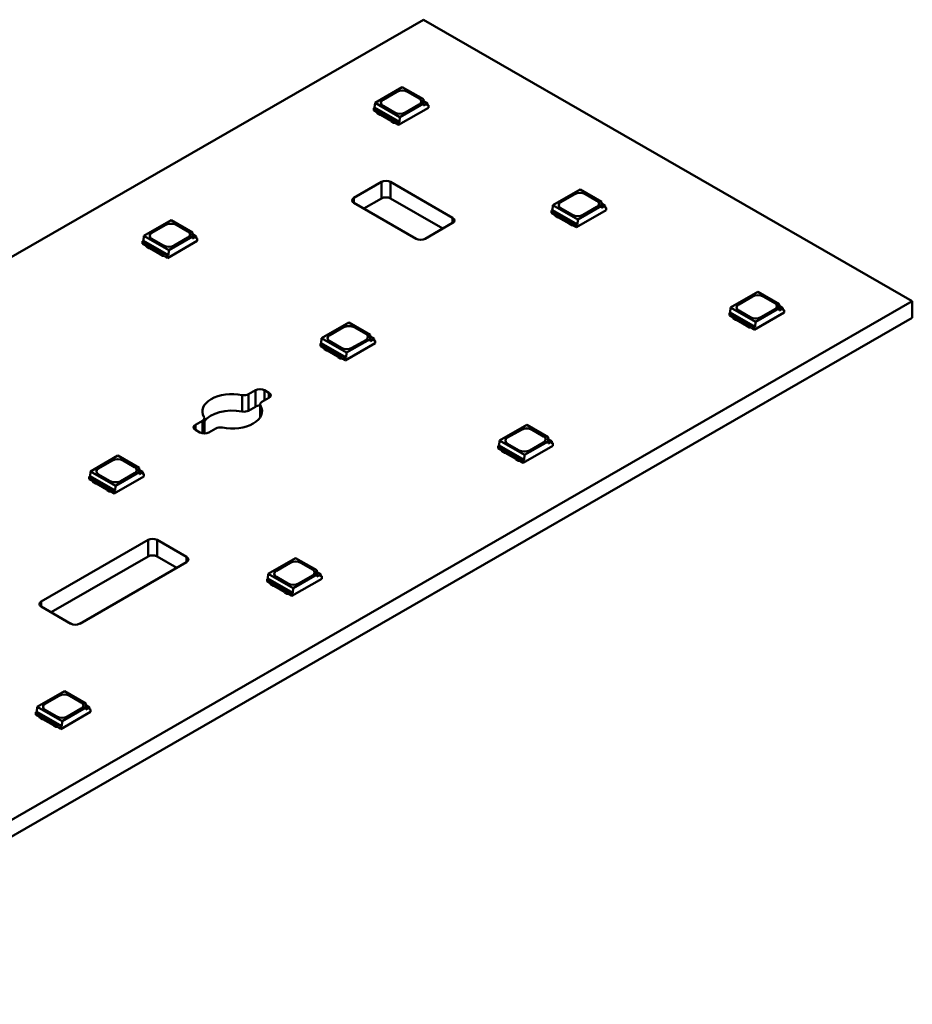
# Model space of a CAD drawing. Header units: millimetres. Extents: x 0 to 841, y 0 to 590.
# Tile 21 of 26: x 586 to 621, y 120 to 160. Entities that reach past the tile are written whole.
import ezdxf

# ---------------------------------------------------------------- set-up
doc = ezdxf.new("R2010")
doc.units = ezdxf.units.MM
doc.layers.add('Visible Edges(ISO)', color=7, linetype='Continuous', lineweight=50)
doc.layers.add('Visible Tangent Edges(ISO)', color=7, linetype='Continuous', lineweight=50)

msp = doc.modelspace()

# ---------------------------------------------------------------- linework, layer by layer
at = {"layer": 'Visible Edges(ISO)'}
for p, q in [((601.591, 159.597), (401.479, 44.36)), ((621.036, 148.399), (601.591, 159.597)), ((600.755, 156.918), (599.669, 156.292)), ((599.991, 156.417), (600.539, 156.732)), ((599.991, 156.413), (600.539, 156.728)), ((600.755, 156.918), (601.599, 156.431)), ((600.963, 156.732), (601.423, 156.468)), ((600.963, 156.728), (601.423, 156.463)), ((599.669, 156.292), (599.655, 156.1)), ((600.659, 155.722), (599.669, 156.292)), ((600.659, 155.722), (601.599, 156.264)), ((601.599, 156.264), (601.599, 156.431)), ((601.599, 156.357), (601.751, 156.269)), ((601.751, 156.269), (601.599, 156.182)), ((601.599, 156.182), (601.599, 156.264)), ((601.751, 156.269), (601.758, 156.172)), ((599.655, 156.1), (599.619, 156.08)), ((599.619, 155.982), (599.619, 156.08)), ((599.619, 156.08), (600.609, 155.51)), ((599.619, 155.982), (599.745, 155.91)), ((600.645, 155.53), (599.655, 156.1)), ((599.744, 155.907), (599.744, 155.91)), ((599.744, 155.907), (599.771, 155.86)), ((599.745, 155.946), (599.771, 155.901)), ((599.771, 155.901), (599.861, 155.849)), ((599.771, 155.86), (599.771, 155.901)), ((599.771, 155.86), (599.861, 155.808)), ((599.861, 155.849), (599.9, 155.848)), ((599.861, 155.808), (599.861, 155.849)), ((599.9, 155.848), (600.313, 155.61)), ((599.9, 155.807), (599.9, 155.848)), ((600.45, 155.908), (599.991, 156.172)), ((600.609, 155.412), (601.794, 156.094)), ((601.423, 156.223), (600.875, 155.908)), ((601.794, 156.192), (601.755, 156.214)), ((601.758, 156.172), (601.794, 156.192)), ((601.794, 156.094), (601.794, 156.192)), ((599.861, 155.808), (599.9, 155.807)), ((599.9, 155.807), (600.313, 155.569)), ((600.313, 155.61), (600.315, 155.588)), ((600.313, 155.569), (600.313, 155.61)), ((600.313, 155.569), (600.315, 155.547)), ((600.315, 155.588), (600.405, 155.536)), ((600.315, 155.547), (600.315, 155.588)), ((600.315, 155.547), (600.405, 155.495)), ((600.405, 155.536), (600.484, 155.521)), ((600.405, 155.495), (600.405, 155.536)), ((600.405, 155.495), (600.487, 155.479)), ((600.484, 155.484), (600.609, 155.412)), ((600.487, 155.479), (600.487, 155.483)), ((600.487, 155.479), (600.489, 155.481)), ((600.609, 155.51), (600.645, 155.53)), ((600.609, 155.412), (600.609, 155.51)), ((600.645, 155.53), (600.659, 155.722)), ((598.833, 152.512), (599.929, 153.143)), ((600.282, 153.143), (602.757, 151.718)), ((607.826, 152.846), (606.74, 152.22)), ((607.826, 152.846), (608.67, 152.359)), ((599.929, 152.489), (599.224, 152.083)), ((602.366, 151.289), (600.282, 152.489)), ((607.062, 152.345), (607.61, 152.66)), ((607.062, 152.341), (607.61, 152.656)), ((608.034, 152.66), (608.494, 152.396)), ((608.034, 152.656), (608.494, 152.392)), ((608.67, 152.192), (608.67, 152.359)), ((601.308, 150.883), (598.833, 152.308)), ((606.726, 152.028), (606.691, 152.008)), ((606.691, 151.91), (606.691, 152.008)), ((606.691, 152.008), (607.68, 151.438)), ((606.74, 152.22), (606.726, 152.028)), ((607.716, 151.458), (606.726, 152.028)), ((607.73, 151.65), (606.74, 152.22)), ((607.521, 151.836), (607.062, 152.1)), ((607.68, 151.34), (608.865, 152.022)), ((607.73, 151.65), (608.67, 152.192)), ((608.494, 152.151), (607.946, 151.836)), ((608.67, 152.285), (608.822, 152.197)), ((608.822, 152.197), (608.67, 152.11)), ((608.67, 152.11), (608.67, 152.192)), ((608.822, 152.197), (608.83, 152.1)), ((608.865, 152.12), (608.826, 152.142)), ((608.83, 152.1), (608.865, 152.12)), ((608.865, 152.022), (608.865, 152.12)), ((591.562, 151.624), (590.476, 150.999)), ((591.562, 151.624), (592.407, 151.138)), ((606.691, 151.91), (606.816, 151.838)), ((606.815, 151.835), (606.815, 151.838)), ((606.815, 151.835), (606.842, 151.788)), ((606.816, 151.874), (606.842, 151.829)), ((606.842, 151.829), (606.932, 151.777)), ((606.842, 151.788), (606.842, 151.829)), ((606.842, 151.788), (606.932, 151.736)), ((606.932, 151.777), (606.971, 151.776)), ((606.932, 151.736), (606.932, 151.777)), ((606.932, 151.736), (606.971, 151.735)), ((606.971, 151.776), (607.384, 151.538)), ((606.971, 151.735), (606.971, 151.776)), ((606.971, 151.735), (607.384, 151.498)), ((607.716, 151.458), (607.73, 151.65)), ((590.798, 151.123), (591.346, 151.439)), ((590.798, 151.119), (591.346, 151.435)), ((591.771, 151.439), (592.23, 151.174)), ((591.771, 151.435), (592.23, 151.17)), ((602.757, 151.514), (601.661, 150.883)), ((607.384, 151.538), (607.386, 151.516)), ((607.384, 151.498), (607.384, 151.538)), ((607.384, 151.498), (607.386, 151.475)), ((607.386, 151.516), (607.476, 151.464)), ((607.386, 151.475), (607.386, 151.516)), ((607.386, 151.475), (607.476, 151.423)), ((607.476, 151.464), (607.555, 151.449)), ((607.476, 151.423), (607.476, 151.464)), ((607.476, 151.423), (607.558, 151.408)), ((607.555, 151.412), (607.68, 151.34)), ((607.558, 151.408), (607.558, 151.411)), ((607.558, 151.408), (607.56, 151.409)), ((607.68, 151.438), (607.716, 151.458)), ((607.68, 151.34), (607.68, 151.438)), ((590.462, 150.807), (590.427, 150.786)), ((590.427, 150.688), (590.427, 150.786)), ((590.427, 150.786), (591.417, 150.216)), ((590.476, 150.999), (590.462, 150.807)), ((591.452, 150.237), (590.462, 150.807)), ((591.466, 150.429), (590.476, 150.999)), ((591.258, 150.614), (590.798, 150.879)), ((591.417, 150.118), (592.601, 150.8)), ((591.466, 150.429), (592.407, 150.97)), ((592.23, 150.93), (591.682, 150.614)), ((592.407, 150.97), (592.407, 151.138)), ((592.407, 151.063), (592.558, 150.976)), ((592.558, 150.976), (592.407, 150.889)), ((592.407, 150.889), (592.407, 150.97)), ((592.558, 150.976), (592.566, 150.878)), ((592.601, 150.898), (592.563, 150.921)), ((592.566, 150.878), (592.601, 150.898)), ((592.601, 150.8), (592.601, 150.898)), ((590.427, 150.688), (590.552, 150.616)), ((590.552, 150.653), (590.579, 150.607)), ((590.552, 150.613), (590.552, 150.617)), ((590.552, 150.613), (590.579, 150.566)), ((590.579, 150.607), (590.669, 150.555)), ((590.579, 150.566), (590.579, 150.607)), ((590.579, 150.566), (590.669, 150.515)), ((590.669, 150.555), (590.708, 150.555)), ((590.669, 150.515), (590.669, 150.555)), ((590.669, 150.515), (590.708, 150.514)), ((590.708, 150.555), (591.121, 150.317)), ((590.708, 150.514), (590.708, 150.555)), ((590.708, 150.514), (591.121, 150.276)), ((591.452, 150.237), (591.466, 150.429)), ((591.121, 150.317), (591.122, 150.294)), ((591.121, 150.276), (591.121, 150.317)), ((591.121, 150.276), (591.122, 150.253)), ((591.122, 150.294), (591.212, 150.242)), ((591.122, 150.253), (591.122, 150.294)), ((591.122, 150.253), (591.212, 150.201)), ((591.212, 150.242), (591.292, 150.227)), ((591.212, 150.201), (591.212, 150.242)), ((591.212, 150.201), (591.294, 150.186)), ((591.292, 150.191), (591.417, 150.118)), ((591.294, 150.186), (591.294, 150.189)), ((591.294, 150.186), (591.297, 150.187)), ((591.417, 150.216), (591.452, 150.237)), ((591.417, 150.118), (591.417, 150.216)), ((614.897, 148.774), (613.811, 148.148)), ((614.133, 148.273), (614.681, 148.588)), ((614.133, 148.269), (614.681, 148.584)), ((614.897, 148.774), (615.741, 148.287)), ((615.105, 148.588), (615.565, 148.324)), ((615.105, 148.584), (615.565, 148.32)), ((420.925, 33.162), (621.036, 148.399)), ((613.811, 148.148), (613.797, 147.956)), ((614.801, 147.578), (613.811, 148.148)), ((614.592, 147.764), (614.133, 148.028)), ((614.801, 147.578), (615.741, 148.12)), ((615.565, 148.079), (615.017, 147.764)), ((615.741, 148.12), (615.741, 148.287)), ((615.741, 148.213), (615.893, 148.125)), ((615.893, 148.125), (615.741, 148.038)), ((615.741, 148.038), (615.741, 148.12)), ((615.893, 148.125), (615.901, 148.028)), ((615.936, 148.048), (615.897, 148.07)), ((615.901, 148.028), (615.936, 148.048)), ((615.936, 147.95), (615.936, 148.048)), ((621.036, 148.399), (621.036, 147.745)), ((621.036, 147.745), (420.925, 32.508)), ((613.797, 147.956), (613.762, 147.936)), ((613.762, 147.838), (613.762, 147.936)), ((613.762, 147.936), (614.752, 147.366)), ((613.762, 147.838), (613.887, 147.766)), ((614.787, 147.386), (613.797, 147.956)), ((613.886, 147.763), (613.886, 147.766)), ((613.886, 147.763), (613.913, 147.716)), ((613.887, 147.803), (613.913, 147.757)), ((613.913, 147.757), (614.003, 147.705)), ((613.913, 147.716), (613.913, 147.757)), ((613.913, 147.716), (614.003, 147.664)), ((614.003, 147.705), (614.043, 147.704)), ((614.003, 147.664), (614.003, 147.705)), ((614.003, 147.664), (614.043, 147.663)), ((614.043, 147.704), (614.455, 147.466)), ((614.043, 147.663), (614.043, 147.704)), ((614.043, 147.663), (614.455, 147.426)), ((614.752, 147.268), (615.936, 147.95)), ((598.633, 147.552), (597.547, 146.927)), ((597.869, 147.051), (598.417, 147.367)), ((597.869, 147.047), (598.417, 147.363)), ((598.633, 147.552), (599.478, 147.066)), ((598.842, 147.367), (599.301, 147.102)), ((598.842, 147.363), (599.301, 147.098)), ((614.455, 147.466), (614.457, 147.444)), ((614.455, 147.426), (614.455, 147.466)), ((614.455, 147.426), (614.457, 147.403)), ((614.457, 147.444), (614.547, 147.392)), ((614.457, 147.403), (614.457, 147.444)), ((614.457, 147.403), (614.547, 147.351)), ((614.547, 147.392), (614.626, 147.377)), ((614.547, 147.351), (614.547, 147.392)), ((614.547, 147.351), (614.629, 147.336)), ((614.626, 147.34), (614.752, 147.268)), ((614.629, 147.336), (614.629, 147.339)), ((614.629, 147.336), (614.631, 147.337)), ((614.752, 147.366), (614.787, 147.386)), ((614.752, 147.268), (614.752, 147.366)), ((614.787, 147.386), (614.801, 147.578)), ((597.547, 146.927), (597.533, 146.735)), ((598.537, 146.357), (597.547, 146.927)), ((598.537, 146.357), (599.478, 146.898)), ((599.301, 146.858), (598.753, 146.542)), ((599.478, 146.898), (599.478, 147.066)), ((599.478, 146.991), (599.629, 146.904)), ((599.629, 146.904), (599.478, 146.817)), ((599.478, 146.817), (599.478, 146.898)), ((599.629, 146.904), (599.637, 146.806)), ((599.672, 146.826), (599.634, 146.849)), ((597.533, 146.735), (597.498, 146.714)), ((597.498, 146.616), (597.498, 146.714)), ((597.498, 146.714), (598.488, 146.144)), ((597.498, 146.616), (597.624, 146.544)), ((598.523, 146.165), (597.533, 146.735)), ((597.623, 146.542), (597.623, 146.545)), ((597.623, 146.542), (597.65, 146.495)), ((597.624, 146.581), (597.65, 146.535)), ((597.65, 146.535), (597.74, 146.484)), ((597.65, 146.495), (597.65, 146.535)), ((597.65, 146.495), (597.74, 146.443)), ((597.74, 146.484), (597.779, 146.483)), ((597.74, 146.443), (597.74, 146.484)), ((597.779, 146.483), (598.192, 146.245)), ((597.779, 146.442), (597.779, 146.483)), ((598.329, 146.542), (597.869, 146.807)), ((598.488, 146.046), (599.672, 146.728)), ((599.637, 146.806), (599.672, 146.826)), ((599.672, 146.728), (599.672, 146.826)), ((597.74, 146.443), (597.779, 146.442)), ((597.779, 146.442), (598.192, 146.204)), ((598.192, 146.245), (598.193, 146.222)), ((598.192, 146.204), (598.192, 146.245)), ((598.192, 146.204), (598.193, 146.181)), ((598.193, 146.222), (598.284, 146.17)), ((598.193, 146.181), (598.193, 146.222)), ((598.193, 146.181), (598.284, 146.129)), ((598.284, 146.17), (598.363, 146.155)), ((598.284, 146.129), (598.284, 146.17)), ((598.284, 146.129), (598.365, 146.114)), ((598.363, 146.119), (598.488, 146.046)), ((598.365, 146.114), (598.365, 146.117)), ((598.365, 146.114), (598.368, 146.116)), ((598.488, 146.144), (598.523, 146.165)), ((598.488, 146.046), (598.488, 146.144)), ((598.523, 146.165), (598.537, 146.357)), ((594.639, 144.701), (594.917, 144.861)), ((595.448, 144.556), (595.17, 144.396)), ((595.271, 144.861), (595.448, 144.76)), ((594.917, 144.207), (594.639, 144.047)), ((595.096, 143.774), (595.096, 144.294)), ((592.882, 143.14), (592.882, 143.749)), ((592.531, 143.487), (592.809, 143.647)), ((593.339, 143.342), (593.061, 143.182)), ((605.704, 143.48), (604.618, 142.855)), ((605.704, 143.48), (606.549, 142.994)), ((592.707, 143.182), (592.531, 143.283)), ((604.94, 142.979), (605.488, 143.295)), ((604.94, 142.975), (605.488, 143.291)), ((605.913, 143.295), (606.372, 143.03)), ((605.913, 143.291), (606.372, 143.026)), ((606.549, 142.826), (606.549, 142.994)), ((604.605, 142.663), (604.569, 142.643)), ((604.569, 142.544), (604.569, 142.643)), ((604.569, 142.643), (605.559, 142.072)), ((604.569, 142.544), (604.695, 142.472)), ((604.618, 142.855), (604.605, 142.663)), ((605.595, 142.093), (604.605, 142.663)), ((605.608, 142.285), (604.618, 142.855)), ((605.4, 142.47), (604.94, 142.735)), ((605.559, 141.974), (606.744, 142.656)), ((605.608, 142.285), (606.549, 142.826)), ((606.372, 142.786), (605.824, 142.47)), ((606.549, 142.919), (606.7, 142.832)), ((606.7, 142.832), (606.549, 142.745)), ((606.549, 142.745), (606.549, 142.826)), ((606.7, 142.832), (606.708, 142.734)), ((606.744, 142.755), (606.705, 142.777)), ((606.708, 142.734), (606.744, 142.755)), ((606.744, 142.656), (606.744, 142.755)), ((589.441, 142.259), (588.355, 141.633)), ((589.441, 142.259), (590.286, 141.772)), ((604.694, 142.47), (604.694, 142.473)), ((604.694, 142.47), (604.721, 142.423)), ((604.695, 142.509), (604.721, 142.463)), ((604.721, 142.463), (604.811, 142.412)), ((604.721, 142.423), (604.721, 142.463)), ((604.721, 142.423), (604.811, 142.371)), ((604.811, 142.412), (604.85, 142.411)), ((604.811, 142.371), (604.811, 142.412)), ((604.811, 142.371), (604.85, 142.37)), ((604.85, 142.411), (605.263, 142.173)), ((604.85, 142.37), (604.85, 142.411)), ((604.85, 142.37), (605.263, 142.132)), ((605.263, 142.173), (605.265, 142.15)), ((605.263, 142.132), (605.263, 142.173)), ((605.265, 142.15), (605.355, 142.098)), ((605.265, 142.109), (605.265, 142.15)), ((605.595, 142.093), (605.608, 142.285)), ((588.677, 141.758), (589.225, 142.073)), ((588.677, 141.754), (589.225, 142.069)), ((589.649, 142.073), (590.109, 141.809)), ((589.649, 142.069), (590.109, 141.804)), ((590.286, 141.605), (590.286, 141.772)), ((605.263, 142.132), (605.265, 142.109)), ((605.265, 142.109), (605.355, 142.058)), ((605.355, 142.098), (605.434, 142.083)), ((605.355, 142.058), (605.355, 142.098)), ((605.355, 142.058), (605.436, 142.042)), ((605.434, 142.047), (605.559, 141.974)), ((605.436, 142.042), (605.436, 142.045)), ((605.436, 142.042), (605.439, 142.044)), ((605.559, 142.072), (605.595, 142.093)), ((605.559, 141.974), (605.559, 142.072)), ((588.341, 141.441), (588.306, 141.421)), ((588.306, 141.323), (588.306, 141.421)), ((588.306, 141.421), (589.296, 140.851)), ((588.355, 141.633), (588.341, 141.441)), ((589.331, 140.871), (588.341, 141.441)), ((589.345, 141.063), (588.355, 141.633)), ((589.137, 141.249), (588.677, 141.513)), ((589.296, 140.753), (590.48, 141.435)), ((589.345, 141.063), (590.286, 141.605)), ((590.109, 141.564), (589.561, 141.249)), ((590.286, 141.697), (590.437, 141.61)), ((590.437, 141.61), (590.286, 141.523)), ((590.286, 141.523), (590.286, 141.605)), ((590.437, 141.61), (590.445, 141.513)), ((590.48, 141.533), (590.441, 141.555)), ((590.445, 141.513), (590.48, 141.533)), ((590.48, 141.435), (590.48, 141.533)), ((588.306, 141.323), (588.431, 141.251)), ((588.43, 141.248), (588.43, 141.251)), ((588.43, 141.248), (588.457, 141.201)), ((588.431, 141.287), (588.457, 141.242)), ((588.457, 141.242), (588.547, 141.19)), ((588.457, 141.201), (588.457, 141.242)), ((588.457, 141.201), (588.547, 141.149)), ((588.547, 141.19), (588.587, 141.189)), ((588.547, 141.149), (588.547, 141.19)), ((588.547, 141.149), (588.587, 141.148)), ((588.587, 141.189), (589, 140.951)), ((588.587, 141.148), (588.587, 141.189)), ((588.587, 141.148), (589, 140.91)), ((589.331, 140.871), (589.345, 141.063)), ((589, 140.951), (589.001, 140.929)), ((589, 140.91), (589, 140.951)), ((589, 140.91), (589.001, 140.888)), ((589.001, 140.929), (589.091, 140.877)), ((589.001, 140.888), (589.001, 140.929)), ((589.001, 140.888), (589.091, 140.836)), ((589.091, 140.877), (589.17, 140.862)), ((589.091, 140.836), (589.091, 140.877)), ((589.091, 140.836), (589.173, 140.82)), ((589.17, 140.825), (589.296, 140.753)), ((589.173, 140.82), (589.173, 140.824)), ((589.173, 140.82), (589.176, 140.822)), ((589.296, 140.851), (589.331, 140.871)), ((589.296, 140.753), (589.296, 140.851)), ((586.396, 136.458), (590.648, 138.906)), ((591.001, 138.906), (592.177, 138.229)), ((590.648, 138.252), (586.787, 136.029)), ((591.786, 137.8), (591.001, 138.252)), ((592.177, 138.025), (587.926, 135.577)), ((596.512, 138.187), (595.426, 137.561)), ((595.748, 137.686), (596.296, 138.001)), ((595.748, 137.682), (596.296, 137.997)), ((596.512, 138.187), (597.357, 137.7)), ((596.72, 138.001), (597.18, 137.737)), ((596.72, 137.997), (597.18, 137.732)), ((595.426, 137.561), (595.412, 137.369)), ((596.416, 136.991), (595.426, 137.561)), ((596.416, 136.991), (597.357, 137.533)), ((597.18, 137.492), (596.632, 137.177)), ((597.357, 137.533), (597.357, 137.7)), ((597.357, 137.626), (597.508, 137.538)), ((597.508, 137.538), (597.357, 137.451)), ((597.357, 137.451), (597.357, 137.533)), ((597.508, 137.538), (597.516, 137.441)), ((597.551, 137.461), (597.512, 137.483)), ((597.516, 137.441), (597.551, 137.461)), ((597.551, 137.363), (597.551, 137.461)), ((595.412, 137.369), (595.377, 137.349)), ((595.377, 137.251), (595.377, 137.349)), ((595.377, 137.349), (596.367, 136.779)), ((595.377, 137.251), (595.502, 137.179)), ((596.402, 136.799), (595.412, 137.369)), ((595.501, 137.176), (595.501, 137.179)), ((595.501, 137.176), (595.528, 137.129)), ((595.502, 137.215), (595.528, 137.17)), ((595.528, 137.17), (595.618, 137.118)), ((595.528, 137.129), (595.528, 137.17)), ((595.528, 137.129), (595.618, 137.077)), ((595.618, 137.118), (595.658, 137.117)), ((595.618, 137.077), (595.618, 137.118)), ((595.618, 137.077), (595.658, 137.076)), ((595.658, 137.117), (596.071, 136.879)), ((595.658, 137.076), (595.658, 137.117)), ((595.658, 137.076), (596.071, 136.838)), ((596.208, 137.177), (595.748, 137.441)), ((596.367, 136.681), (597.551, 137.363)), ((596.071, 136.879), (596.072, 136.857)), ((596.071, 136.838), (596.071, 136.879)), ((596.071, 136.838), (596.072, 136.816)), ((596.072, 136.857), (596.162, 136.805)), ((596.072, 136.816), (596.072, 136.857)), ((596.072, 136.816), (596.162, 136.764)), ((596.162, 136.805), (596.241, 136.79)), ((596.162, 136.764), (596.162, 136.805)), ((596.162, 136.764), (596.244, 136.748)), ((596.241, 136.753), (596.367, 136.681)), ((596.244, 136.748), (596.244, 136.752)), ((596.244, 136.748), (596.247, 136.75)), ((596.367, 136.779), (596.402, 136.799)), ((596.367, 136.681), (596.367, 136.779)), ((596.402, 136.799), (596.416, 136.991)), ((587.572, 135.577), (586.396, 136.254)), ((587.32, 132.893), (586.234, 132.268)), ((587.32, 132.893), (588.164, 132.407)), ((586.556, 132.392), (587.104, 132.708)), ((586.556, 132.388), (587.104, 132.704)), ((587.528, 132.708), (587.988, 132.443)), ((587.528, 132.704), (587.988, 132.439)), ((588.164, 132.239), (588.164, 132.407)), ((586.22, 132.076), (586.184, 132.055)), ((586.184, 131.957), (586.184, 132.055)), ((586.184, 132.055), (587.174, 131.485)), ((586.234, 132.268), (586.22, 132.076)), ((587.21, 131.506), (586.22, 132.076)), ((587.224, 131.698), (586.234, 132.268)), ((587.015, 131.883), (586.556, 132.148)), ((587.174, 131.387), (588.359, 132.069)), ((587.224, 131.698), (588.164, 132.239)), ((587.988, 132.199), (587.44, 131.883)), ((588.164, 132.332), (588.316, 132.245)), ((588.316, 132.245), (588.164, 132.158)), ((588.164, 132.158), (588.164, 132.239)), ((588.316, 132.245), (588.323, 132.147)), ((588.359, 132.167), (588.32, 132.19)), ((588.323, 132.147), (588.359, 132.167)), ((588.359, 132.069), (588.359, 132.167)), ((586.184, 131.957), (586.31, 131.885)), ((586.309, 131.882), (586.309, 131.886)), ((586.309, 131.882), (586.336, 131.835)), ((586.31, 131.922), (586.336, 131.876)), ((586.336, 131.876), (586.426, 131.824)), ((586.336, 131.835), (586.336, 131.876)), ((586.336, 131.835), (586.426, 131.784)), ((586.426, 131.824), (586.465, 131.824)), ((586.426, 131.784), (586.426, 131.824)), ((586.426, 131.784), (586.465, 131.783)), ((586.465, 131.824), (586.878, 131.586)), ((586.465, 131.783), (586.465, 131.824)), ((586.465, 131.783), (586.878, 131.545)), ((586.878, 131.586), (586.88, 131.563)), ((586.878, 131.545), (586.878, 131.586)), ((587.21, 131.506), (587.224, 131.698)), ((586.878, 131.545), (586.88, 131.522)), ((586.88, 131.563), (586.97, 131.511)), ((586.88, 131.522), (586.88, 131.563)), ((586.88, 131.522), (586.97, 131.47)), ((586.97, 131.511), (587.049, 131.496)), ((586.97, 131.47), (586.97, 131.511)), ((586.97, 131.47), (587.051, 131.455)), ((587.049, 131.46), (587.174, 131.387)), ((587.051, 131.455), (587.051, 131.458)), ((587.051, 131.455), (587.054, 131.456)), ((587.174, 131.485), (587.21, 131.506)), ((587.174, 131.387), (587.174, 131.485))]:
    msp.add_line(p, q, dxfattribs=at)
for centre, major_axis, start_param, end_param in [((600.751, 156.61), (0.3, 0), 0.785398, 2.356194), ((600.751, 156.606), (0.3, 0), 0.785398, 2.356194), ((600.203, 156.294), (-0.3, 0), 5.497787, 7.068583), ((600.203, 156.29), (-0.3, 0), 5.497787, 6.271354), ((601.21, 156.345), (0.3, 0), 5.497787, 7.068583), ((601.21, 156.341), (0.3, 0), 0.011831, 0.785398), ((600.662, 156.03), (-0.3, 0), 0.785398, 2.356194), ((600.106, 153.041), (0.25, 0), 0.785398, 2.356194), ((607.822, 152.538), (0.3, 0), 0.785398, 2.356194), ((607.822, 152.534), (0.3, 0), 0.785398, 2.356194), ((599.01, 152.41), (-0.25, 0), 5.497787, 7.068583), ((600.106, 152.387), (-0.25, 0), 3.926991, 5.497787), ((607.274, 152.223), (-0.3, 0), 5.497787, 7.068583), ((607.274, 152.218), (-0.3, 0), 5.497787, 6.271354), ((608.282, 152.273), (0.3, 0), 5.497787, 7.068583), ((608.282, 152.269), (0.3, 0), 0.011831, 0.785398), ((602.58, 151.616), (0.25, 0), 5.497787, 7.068583), ((607.734, 151.958), (-0.3, 0), 0.785398, 2.356194), ((591.558, 151.317), (0.3, 0), 0.785398, 2.356194), ((591.558, 151.312), (0.3, 0), 0.785398, 2.356194), ((592.018, 151.052), (0.3, 0), 5.497787, 7.068583), ((592.018, 151.048), (0.3, 0), 0.011831, 0.785398), ((591.01, 151.001), (-0.3, 0), 5.497787, 7.068583), ((591.01, 150.997), (-0.3, 0), 5.497787, 6.271354), ((601.484, 150.985), (-0.25, 0), 0.785398, 2.356194), ((591.47, 150.736), (-0.3, 0), 0.785398, 2.356194), ((614.893, 148.466), (0.3, 0), 0.785398, 2.356194), ((614.893, 148.462), (0.3, 0), 0.785398, 2.356194), ((614.345, 148.151), (-0.3, 0), 5.497787, 7.068583), ((614.345, 148.146), (-0.3, 0), 5.497787, 6.271354), ((615.353, 148.201), (0.3, 0), 5.497787, 7.068583), ((615.353, 148.197), (0.3, 0), 0.011831, 0.785398), ((614.805, 147.886), (-0.3, 0), 0.785398, 2.356194), ((598.63, 147.245), (0.3, 0), 0.785398, 2.356194), ((598.63, 147.24), (0.3, 0), 0.785398, 2.356194), ((598.082, 146.929), (-0.3, 0), 5.497787, 7.068583), ((598.082, 146.925), (-0.3, 0), 5.497787, 6.271354), ((599.089, 146.98), (0.3, 0), 5.497787, 7.068583), ((599.089, 146.976), (0.3, 0), 0.011831, 0.785398), ((598.541, 146.664), (-0.3, 0), 0.785398, 2.356194), ((595.094, 144.76), (0.25, 0), 0.785398, 2.356194), ((593.989, 144.022), (-1.188, 0), 4.376833, 6.618782), ((594.463, 144.803), (0.25, 0), 4.376569, 5.497787), ((595.271, 144.658), (0.25, 0), 5.497787, 7.068583), ((593.989, 143.367), (-1.188, 0), 4.376833, 5.913579), ((593.989, 144.022), (1.188, 0), 4.376835, 6.61874), ((595.094, 144.106), (-0.25, 0), 4.702535, 5.497787), ((595.346, 144.294), (-0.25, 0), 5.497787, 6.618787), ((595.104, 144.246), (0.00635, 0), 0.329283, 0.338122), ((592.632, 143.749), (0.25, 0), 5.497787, 6.618782), ((594.463, 144.149), (-0.25, 0), 1.234976, 2.356194), ((592.707, 143.385), (-0.25, 0), 5.497787, 7.068583), ((593.516, 143.24), (-0.25, 0), 4.376787, 5.497787), ((593.6, 143.379), (-0.00635, 0), 1.232675, 1.241514), ((605.701, 143.173), (0.3, 0), 0.785398, 2.356194), ((605.701, 143.169), (0.3, 0), 0.785398, 2.356194), ((592.884, 143.283), (-0.25, 0), 0.785398, 2.356194), ((605.153, 142.857), (-0.3, 0), 5.497787, 7.068583), ((605.153, 142.853), (-0.3, 0), 5.497787, 6.271354), ((606.16, 142.908), (0.3, 0), 5.497787, 7.068583), ((606.16, 142.904), (0.3, 0), 0.011831, 0.785398), ((605.612, 142.592), (-0.3, 0), 0.785398, 2.356194), ((588.889, 141.635), (-0.3, 0), 5.497787, 7.068583), ((588.889, 141.631), (-0.3, 0), 5.497787, 6.271354), ((589.437, 141.951), (0.3, 0), 0.785398, 2.356194), ((589.437, 141.947), (0.3, 0), 0.785398, 2.356194), ((589.897, 141.686), (0.3, 0), 5.497787, 7.068583), ((589.897, 141.682), (0.3, 0), 0.011831, 0.785398), ((589.349, 141.371), (-0.3, 0), 0.785398, 2.356194), ((590.825, 138.804), (0.25, 0), 0.785398, 2.356194), ((590.825, 138.15), (-0.25, 0), 3.926991, 5.497787), ((592, 138.127), (0.25, 0), 5.497787, 7.068583), ((596.508, 137.879), (0.3, 0), 0.785398, 2.356194), ((596.508, 137.875), (0.3, 0), 0.785398, 2.356194), ((595.96, 137.563), (-0.3, 0), 5.497787, 7.068583), ((595.96, 137.559), (-0.3, 0), 5.497787, 6.271354), ((596.968, 137.614), (0.3, 0), 5.497787, 7.068583), ((596.968, 137.61), (0.3, 0), 0.011831, 0.785398), ((596.42, 137.299), (-0.3, 0), 0.785398, 2.356194), ((586.573, 136.356), (-0.25, 0), 5.497787, 7.068583), ((587.749, 135.679), (-0.25, 0), 0.785398, 2.356194), ((587.316, 132.586), (0.3, 0), 0.785398, 2.356194), ((587.316, 132.581), (0.3, 0), 0.785398, 2.356194), ((586.768, 132.27), (-0.3, 0), 5.497787, 7.068583), ((586.768, 132.266), (-0.3, 0), 5.497787, 6.271354), ((587.775, 132.321), (0.3, 0), 5.497787, 7.068583), ((587.775, 132.317), (0.3, 0), 0.011831, 0.785398), ((587.227, 132.005), (-0.3, 0), 0.785398, 2.356194)]:
    msp.add_ellipse(centre, major_axis=major_axis, ratio=0.575862, start_param=start_param, end_param=end_param, dxfattribs=at)
at = {"layer": 'Visible Tangent Edges(ISO)'}
for p, q in [((600.539, 156.732), (600.539, 156.728)), ((600.963, 156.732), (600.963, 156.728)), ((599.991, 156.417), (599.991, 156.413)), ((601.423, 156.468), (601.423, 156.463)), ((599.929, 153.143), (599.929, 152.489)), ((600.282, 153.143), (600.282, 152.489)), ((598.833, 152.512), (598.833, 152.308)), ((607.062, 152.345), (607.062, 152.341)), ((607.61, 152.66), (607.61, 152.656)), ((608.034, 152.66), (608.034, 152.656)), ((608.494, 152.396), (608.494, 152.392)), ((602.757, 151.514), (602.757, 151.718)), ((591.346, 151.439), (591.346, 151.435)), ((591.771, 151.439), (591.771, 151.435)), ((592.23, 151.174), (592.23, 151.17)), ((590.798, 151.123), (590.798, 151.119)), ((614.681, 148.588), (614.681, 148.584)), ((615.105, 148.588), (615.105, 148.584)), ((614.133, 148.273), (614.133, 148.269)), ((615.565, 148.324), (615.565, 148.32)), ((598.417, 147.367), (598.417, 147.363)), ((598.842, 147.367), (598.842, 147.363)), ((597.869, 147.051), (597.869, 147.047)), ((599.301, 147.102), (599.301, 147.098)), ((594.38, 144.667), (594.38, 144.013)), ((594.639, 144.701), (594.639, 144.047)), ((594.917, 144.861), (594.917, 144.207)), ((595.271, 144.861), (595.271, 144.454)), ((595.448, 144.556), (595.448, 144.76)), ((595.11, 144.247), (595.11, 143.796)), ((595.11, 144.247), (595.11, 143.796)), ((592.531, 143.487), (592.531, 143.283)), ((592.809, 143.647), (592.809, 143.146)), ((604.94, 142.979), (604.94, 142.975)), ((605.488, 143.295), (605.488, 143.291)), ((605.913, 143.295), (605.913, 143.291)), ((606.372, 143.03), (606.372, 143.026)), ((588.677, 141.758), (588.677, 141.754)), ((589.225, 142.073), (589.225, 142.069)), ((589.649, 142.073), (589.649, 142.069)), ((590.109, 141.809), (590.109, 141.804)), ((590.648, 138.906), (590.648, 138.252)), ((591.001, 138.906), (591.001, 138.252)), ((592.177, 138.229), (592.177, 138.025)), ((596.296, 138.001), (596.296, 137.997)), ((596.72, 138.001), (596.72, 137.997)), ((595.748, 137.686), (595.748, 137.682)), ((597.18, 137.737), (597.18, 137.732)), ((586.396, 136.458), (586.396, 136.254)), ((586.556, 132.392), (586.556, 132.388)), ((587.104, 132.708), (587.104, 132.704)), ((587.528, 132.708), (587.528, 132.704)), ((587.988, 132.443), (587.988, 132.439))]:
    msp.add_line(p, q, dxfattribs=at)

doc.saveas('drawing.dxf')
